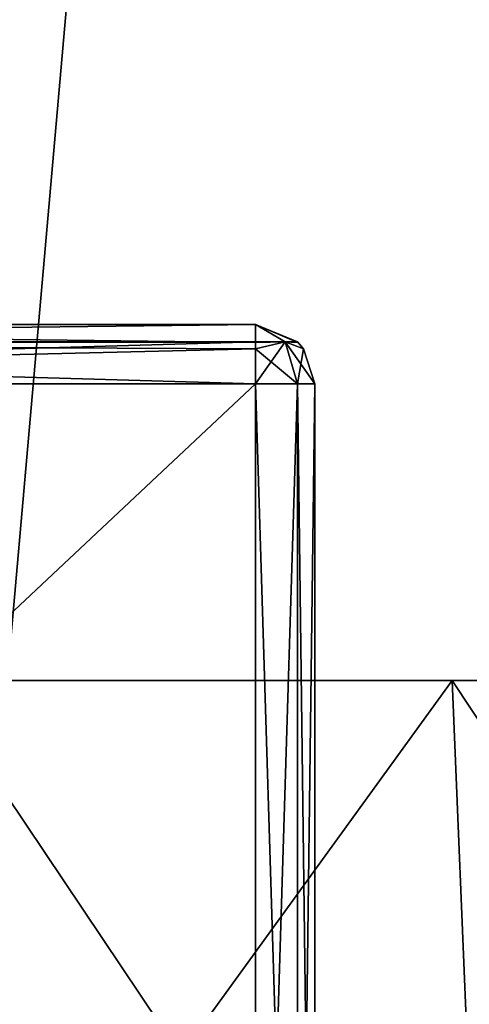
# Model space of a CAD drawing. Header units: millimetres. Extents: x -18.9 to 18.9, y -8.8 to 39.
# Tile 59 of 256: x 11.8 to 13.3, y -4.6 to -1.3. Entities that reach past the tile are written whole.
import ezdxf

# ---------------------------------------------------------------- set-up
doc = ezdxf.new("R2010")
doc.units = ezdxf.units.MM
doc.header["$LTSCALE"] = 65.185185
for name, color, linetype in [('1', 7, 'CONTINUOUS'), ('1224', 7, 'CONTINUOUS'), ('1238', 7, 'CONTINUOUS'), ('1240', 7, 'CONTINUOUS'), ('1241', 7, 'CONTINUOUS'), ('1242', 7, 'CONTINUOUS'), ('1271', 7, 'CONTINUOUS'), ('1272', 7, 'CONTINUOUS'), ('1301', 7, 'CONTINUOUS'), ('1302', 7, 'CONTINUOUS'), ('1303', 7, 'CONTINUOUS'), ('1304', 7, 'CONTINUOUS'), ('1305', 7, 'CONTINUOUS'), ('15', 7, 'CONTINUOUS'), ('6', 7, 'CONTINUOUS')]:
    doc.layers.add(name, color=color, linetype=linetype)

msp = doc.modelspace()

# ---------------------------------------------------------------- linework, layer by layer
at = {"layer": '1', "color": 7, "linetype": 'Continuous'}
for points in [[(9.0291, 26.4, -14.874), (12.9799, 26.4, -11.588), (9.0598, -3.5, -14.8553), (9.0291, 26.4, -14.874)], [(9.0598, -3.5, -14.8553), (12.9799, 26.4, -11.588), (11.4495, -3.5, -13.1023), (9.0598, -3.5, -14.8553)], [(11.4495, -3.5, -13.1023), (12.9799, 26.4, -11.588), (13.5068, -3.5, -10.9693), (11.4495, -3.5, -13.1023)], [(12.9799, 26.4, -11.588), (15.7978, 26.4, -7.2931), (13.5068, -3.5, -10.9693), (12.9799, 26.4, -11.588)], [(10.7441, -3.5, 13.6867), (11.1841, -6.3, 13.3292), (13.2126, -3.5, 11.3217), (10.7441, -3.5, 13.6867)], [(11.1841, -6.3, 13.3292), (13.3292, -6.3, 11.1841), (13.2126, -3.5, 11.3217), (11.1841, -6.3, 13.3292)], [(13.3292, -6.3, 11.1841), (15.0691, -6.3, 8.6992), (13.2126, -3.5, 11.3217), (13.3292, -6.3, 11.1841)], [(13.2126, -3.5, 11.3217), (15.0691, -6.3, 8.6992), (15.1713, -3.5, 8.5201), (13.2126, -3.5, 11.3217)]]:
    msp.add_3dface(points, dxfattribs=at)
at = {"layer": '1224', "color": 7, "linetype": 'Continuous'}
for points in [[(13.2126, -3.5, 11.3217), (8.0516, -3.5, 10.4742), (10.7699, -3.5, 12.9218), (13.2126, -3.5, 11.3217)], [(8.0516, -3.5, 10.4742), (13.2126, -3.5, 11.3217), (9.9586, -3.5, 10.1562), (8.0516, -3.5, 10.4742)], [(13.2126, -3.5, 11.3217), (15.0363, -3.5, 8.6182), (9.9586, -3.5, 10.1562), (13.2126, -3.5, 11.3217)], [(9.9586, -3.5, 10.1562), (15.0363, -3.5, 8.6182), (11.0141, -3.5, 9.8141), (9.9586, -3.5, 10.1562)], [(10.7441, -3.5, 13.6867), (13.2126, -3.5, 11.3217), (10.9349, -3.5, 13.3102), (10.7441, -3.5, 13.6867)], [(13.2126, -3.5, 11.3217), (10.7699, -3.5, 12.9218), (10.9349, -3.5, 13.3102), (13.2126, -3.5, 11.3217)], [(11.0141, -3.5, 9.8141), (15.0363, -3.5, 8.6182), (11.6703, -3.5, 8.9129), (11.0141, -3.5, 9.8141)], [(14.8738, -3.5, 8.5797), (11.7132, -3.5, 6.1104), (11.6703, -3.5, 7.7997), (14.8738, -3.5, 8.5797)], [(15.0363, -3.5, 8.6182), (14.8738, -3.5, 8.5797), (11.6703, -3.5, 8.9129), (15.0363, -3.5, 8.6182)], [(11.6703, -3.5, 8.9129), (14.8738, -3.5, 8.5797), (11.6703, -3.5, 7.7997), (11.6703, -3.5, 8.9129)], [(13.2126, -3.5, 11.3217), (15.1713, -3.5, 8.5201), (15.0363, -3.5, 8.6182), (13.2126, -3.5, 11.3217)]]:
    msp.add_3dface(points, dxfattribs=at)
at = {"layer": '1238', "color": 7, "linetype": 'Continuous'}
for points in [[(7.65, -2.3, -2.275), (7.65, -2.3, -4.075), (12.55, -2.3, -4.075), (7.65, -2.3, -2.275)], [(12.55, -2.3, -2.275), (7.65, -2.3, -2.275), (12.55, -2.3, -4.075), (12.55, -2.3, -2.275)]]:
    msp.add_3dface(points, dxfattribs=at)
at = {"layer": '1240', "color": 7, "linetype": 'Continuous'}
for points in [[(7.65, -7.1, -4.275), (12.55, -7.1, -4.275), (7.65, -2.5, -4.275), (7.65, -7.1, -4.275)], [(7.65, -2.5, -4.275), (12.55, -7.1, -4.275), (12.55, -2.5, -4.275), (7.65, -2.5, -4.275)]]:
    msp.add_3dface(points, dxfattribs=at)
at = {"layer": '1241', "color": 7, "linetype": 'Continuous'}
for points in [[(12.75, -7.1, -4.075), (12.75, -7.1, -2.275), (12.75, -2.5, -2.275), (12.75, -7.1, -4.075)], [(12.75, -2.5, -4.075), (12.75, -7.1, -4.075), (12.75, -2.5, -2.275), (12.75, -2.5, -4.075)]]:
    msp.add_3dface(points, dxfattribs=at)
at = {"layer": '1242', "color": 7, "linetype": 'Continuous'}
for points in [[(12.55, -7.1, -2.075), (7.65, -7.1, -2.075), (12.55, -2.5, -2.075), (12.55, -7.1, -2.075)], [(12.55, -2.5, -2.075), (7.65, -7.1, -2.075), (7.65, -2.5, -2.075), (12.55, -2.5, -2.075)]]:
    msp.add_3dface(points, dxfattribs=at)
at = {"layer": '1271', "color": 7, "linetype": 'Continuous'}
for points in [[(12.55, -2.5, -4.275), (12.55, -7.1, -4.275), (12.6914, -7.1, -4.2164), (12.55, -2.5, -4.275)], [(12.55, -2.5, -4.275), (12.6914, -7.1, -4.2164), (12.6914, -2.5, -4.2164), (12.55, -2.5, -4.275)], [(12.75, -7.1, -4.075), (12.75, -2.5, -4.075), (12.6914, -2.5, -4.2164), (12.75, -7.1, -4.075)], [(12.6914, -7.1, -4.2164), (12.75, -7.1, -4.075), (12.6914, -2.5, -4.2164), (12.6914, -7.1, -4.2164)]]:
    msp.add_3dface(points, dxfattribs=at)
at = {"layer": '1272', "color": 7, "linetype": 'Continuous'}
for points in [[(12.55, -7.1, -2.075), (12.55, -2.5, -2.075), (12.6914, -2.5, -2.1336), (12.55, -7.1, -2.075)], [(12.6914, -7.1, -2.1336), (12.55, -7.1, -2.075), (12.6914, -2.5, -2.1336), (12.6914, -7.1, -2.1336)], [(12.75, -2.5, -2.275), (12.75, -7.1, -2.275), (12.6914, -7.1, -2.1336), (12.75, -2.5, -2.275)], [(12.75, -2.5, -2.275), (12.6914, -7.1, -2.1336), (12.6914, -2.5, -2.1336), (12.75, -2.5, -2.275)]]:
    msp.add_3dface(points, dxfattribs=at)
at = {"layer": '1301', "color": 7, "linetype": 'Continuous'}
for points in [[(12.55, -2.3, -4.075), (7.65, -2.3, -4.075), (7.65, -2.3586, -4.2164), (12.55, -2.3, -4.075)], [(12.55, -2.3, -4.075), (7.65, -2.3586, -4.2164), (12.55, -2.3591, -4.217), (12.55, -2.3, -4.075)], [(7.65, -2.3586, -4.2164), (7.65, -2.5, -4.275), (12.55, -2.3591, -4.217), (7.65, -2.3586, -4.2164)], [(7.65, -2.5, -4.275), (12.55, -2.3825, -4.2368), (12.55, -2.3591, -4.217), (7.65, -2.5, -4.275)], [(7.65, -2.5, -4.275), (12.55, -2.5, -4.275), (12.55, -2.3825, -4.2368), (7.65, -2.5, -4.275)]]:
    msp.add_3dface(points, dxfattribs=at)
at = {"layer": '1302', "color": 7, "linetype": 'Continuous'}
for points in [[(12.6932, -2.3603, -4.075), (12.55, -2.3, -4.075), (12.6502, -2.3586, -4.1748), (12.6932, -2.3603, -4.075)], [(12.6502, -2.3586, -4.1748), (12.55, -2.3, -4.075), (12.55, -2.3591, -4.217), (12.6502, -2.3586, -4.1748)], [(12.55, -2.3825, -4.2368), (12.6914, -2.5, -4.2164), (12.6502, -2.3586, -4.1748), (12.55, -2.3825, -4.2368)], [(12.55, -2.3825, -4.2368), (12.6502, -2.3586, -4.1748), (12.55, -2.3591, -4.217), (12.55, -2.3825, -4.2368)], [(12.55, -2.5, -4.275), (12.6914, -2.5, -4.2164), (12.55, -2.3825, -4.2368), (12.55, -2.5, -4.275)], [(12.6914, -2.5, -4.2164), (12.75, -2.5, -4.075), (12.6502, -2.3586, -4.1748), (12.6914, -2.5, -4.2164)], [(12.75, -2.5, -4.075), (12.712, -2.3827, -4.075), (12.6502, -2.3586, -4.1748), (12.75, -2.5, -4.075)], [(12.712, -2.3827, -4.075), (12.6932, -2.3603, -4.075), (12.6502, -2.3586, -4.1748), (12.712, -2.3827, -4.075)]]:
    msp.add_3dface(points, dxfattribs=at)
at = {"layer": '1303', "color": 7, "linetype": 'Continuous'}
for points in [[(12.55, -2.3, -2.275), (12.55, -2.3, -4.075), (12.6932, -2.3603, -4.075), (12.55, -2.3, -2.275)], [(12.692, -2.3591, -2.275), (12.55, -2.3, -2.275), (12.6932, -2.3603, -4.075), (12.692, -2.3591, -2.275)], [(12.7118, -2.3825, -2.275), (12.692, -2.3591, -2.275), (12.6932, -2.3603, -4.075), (12.7118, -2.3825, -2.275)], [(12.712, -2.3827, -4.075), (12.7118, -2.3825, -2.275), (12.6932, -2.3603, -4.075), (12.712, -2.3827, -4.075)], [(12.75, -2.5, -4.075), (12.75, -2.5, -2.275), (12.7118, -2.3825, -2.275), (12.75, -2.5, -4.075)], [(12.75, -2.5, -4.075), (12.7118, -2.3825, -2.275), (12.712, -2.3827, -4.075), (12.75, -2.5, -4.075)]]:
    msp.add_3dface(points, dxfattribs=at)
at = {"layer": '1304', "color": 7, "linetype": 'Continuous'}
for points in [[(12.55, -2.3603, -2.1318), (12.55, -2.3, -2.275), (12.6498, -2.3586, -2.1748), (12.55, -2.3603, -2.1318)], [(12.6498, -2.3586, -2.1748), (12.55, -2.3, -2.275), (12.692, -2.3591, -2.275), (12.6498, -2.3586, -2.1748)], [(12.6914, -2.5, -2.1336), (12.55, -2.5, -2.075), (12.6498, -2.3586, -2.1748), (12.6914, -2.5, -2.1336)], [(12.55, -2.5, -2.075), (12.55, -2.3827, -2.113), (12.6498, -2.3586, -2.1748), (12.55, -2.5, -2.075)], [(12.55, -2.3827, -2.113), (12.55, -2.3603, -2.1318), (12.6498, -2.3586, -2.1748), (12.55, -2.3827, -2.113)], [(12.7118, -2.3825, -2.275), (12.6914, -2.5, -2.1336), (12.6498, -2.3586, -2.1748), (12.7118, -2.3825, -2.275)], [(12.7118, -2.3825, -2.275), (12.6498, -2.3586, -2.1748), (12.692, -2.3591, -2.275), (12.7118, -2.3825, -2.275)], [(12.75, -2.5, -2.275), (12.6914, -2.5, -2.1336), (12.7118, -2.3825, -2.275), (12.75, -2.5, -2.275)]]:
    msp.add_3dface(points, dxfattribs=at)
at = {"layer": '1305', "color": 7, "linetype": 'Continuous'}
for points in [[(7.65, -2.3, -2.275), (12.55, -2.3, -2.275), (12.55, -2.3603, -2.1318), (7.65, -2.3, -2.275)], [(7.65, -2.3586, -2.1336), (7.65, -2.3, -2.275), (12.55, -2.3603, -2.1318), (7.65, -2.3586, -2.1336)], [(12.55, -2.5, -2.075), (7.65, -2.5, -2.075), (7.65, -2.3586, -2.1336), (12.55, -2.5, -2.075)], [(12.55, -2.5, -2.075), (7.65, -2.3586, -2.1336), (12.55, -2.3827, -2.113), (12.55, -2.5, -2.075)], [(12.55, -2.3827, -2.113), (7.65, -2.3586, -2.1336), (12.55, -2.3603, -2.1318), (12.55, -2.3827, -2.113)]]:
    msp.add_3dface(points, dxfattribs=at)
at = {"layer": '15', "color": 7, "linetype": 'Continuous'}
for points in [[(11.1841, -6.3, -13.3292), (11.4495, -3.5, -13.1023), (13.3292, -6.3, -11.1841), (11.1841, -6.3, -13.3292)], [(11.4495, -3.5, -13.1023), (13.5068, -3.5, -10.9693), (13.3292, -6.3, -11.1841), (11.4495, -3.5, -13.1023)]]:
    msp.add_3dface(points, dxfattribs=at)
at = {"layer": '6', "color": 7, "linetype": 'Continuous'}
for points in [[(11.7132, -3.5, 6.1104), (14.8738, -3.5, 8.5797), (14.8738, 32.4, 8.5797), (11.7132, -3.5, 6.1104)], [(11.7132, 32.4, 6.1104), (11.7132, -3.5, 6.1104), (14.8738, 32.4, 8.5797), (11.7132, 32.4, 6.1104)]]:
    msp.add_3dface(points, dxfattribs=at)

doc.saveas('drawing.dxf')
